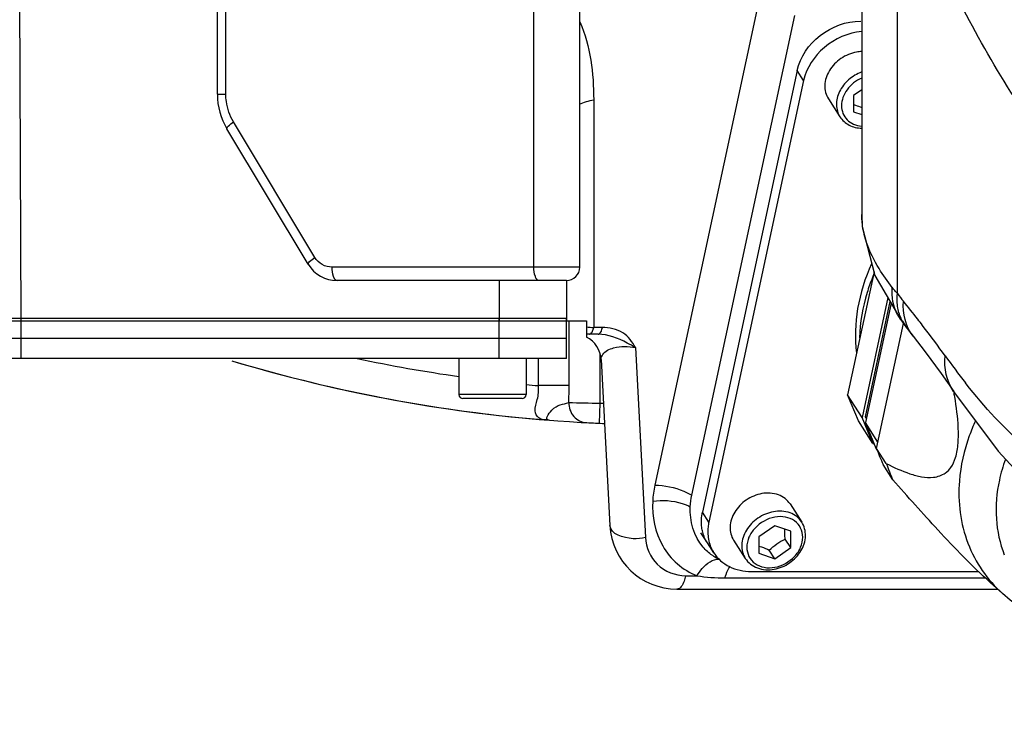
# Model space of a CAD drawing. Header units: millimetres. Extents: x 0 to 11890, y 0 to 8410.
# Tile 37 of 116: x 6557 to 6704, y 1492 to 1598. Entities that reach past the tile are written whole.
import ezdxf

# ---------------------------------------------------------------- set-up
doc = ezdxf.new("R2010")
doc.units = ezdxf.units.MM
doc.header["$LTSCALE"] = 653.95
doc.layers.get('0').update_dxf_attribs({"linetype": 'CONTINUOUS'})
for name, color, linetype in [('304102000091DXF_CONTINUOUS_LINE', 7, 'CONTINUOUS'), ('304103000034DXF_CONTINUOUS_LINE', 7, 'CONTINUOUS'), ('304103000201DXF_CONTINUOUS_LINE', 7, 'CONTINUOUS'), ('304105000235DXF_CONTINUOUS_LINE', 7, 'CONTINUOUS'), ('304105000236DXF_CONTINUOUS_LINE', 7, 'CONTINUOUS'), ('304105000239DXF_CONTINUOUS_LINE', 7, 'CONTINUOUS'), ('304106000057DXF_CONTINUOUS_LINE', 7, 'CONTINUOUS'), ('304106000059DXF_CONTINUOUS_LINE', 7, 'CONTINUOUS'), ('304106000061DXF_CONTINUOUS_LINE', 7, 'CONTINUOUS'), ('304109000080DXF_CONTINUOUS_LINE', 7, 'CONTINUOUS'), ('304109000081DXF_CONTINUOUS_LINE', 7, 'CONTINUOUS'), ('304109000083DXF_CONTINUOUS_LINE', 7, 'CONTINUOUS'), ('501023000078DXF_CONTINUOUS_LINE', 7, 'CONTINUOUS'), ('JISHUZIL_DXF_DIMENSION', 7, 'CONTINUOUS')]:
    doc.layers.add(name, color=color, linetype=linetype)
doc.styles.get("Standard").update_dxf_attribs({"font": 'txt', "width": 0.7})
doc.dimstyles.new('DIMSTYLE_6', dxfattribs={"dimtxt": 80, "dimasz": 70, "dimexe": 1.5, "dimexo": 0, "dimgap": 4, "dimtad": 0, "dimtih": 1, "dimtoh": 1, "dimdec": 1, "dimdsep": 46, "dimtxsty": 'Standard', "dimblk": '_FILLED', "dimblk1": '_FILLED', "dimblk2": '_FILLED', "dimcen": 0.09, "dimclrt": 5, "dimazin": 2, "dimtp": 0.5, "dimtm": 0.5, "dimtfac": 1, "dimtdec": 65535, "dimtofl": 0, "dimtmove": 0, "dimatfit": 3, "dimldrblk": '_FILLED', "dimfxl": 0, "dimtolj": 1, "dimarcsym": 0})

# ---------------------------------------------------------------- blocks, each defined once
blk = doc.blocks.new('*D12')
at = {"layer": 'JISHUZIL_DXF_DIMENSION', "color": 2, "linetype": 'Continuous', "transparency": 16777216}
blk.add_line((7782.55, 1762.67), (7249.91, 1762.67), dxfattribs=at)
for start, end in [(287.11792, 360), (193, 266.10474)]:
    blk.add_arc((6653.95, 1762.67), 610.96, start, end, dxfattribs=at)
for points in [[(7270.88, 1692.22), (7264.91, 1762.67), (7250.91, 1693.36)], [(6087.87, 1560.85), (6058.65, 1625.24), (6068.67, 1555.24)]]:
    blk.add_solid(points, dxfattribs=at)
blk = doc.blocks.new('_FILLED')
at = {"color": 0, "linetype": 'ByBlock'}
blk.add_solid([(0, 0), (-1, 0.1429), (-1, -0.1429)], dxfattribs=at)

msp = doc.modelspace()

# ---------------------------------------------------------------- linework, layer by layer
at = {"color": 4, "linetype": 'Continuous'}
msp.add_circle((6653.947, 1762.673), 316, dxfattribs=at)
at = {"layer": '304102000091DXF_CONTINUOUS_LINE', "color": 9, "linetype": 'Continuous'}
for p, q in [((6557.707, 1553.173), (6557.499, 1607.243)), ((6667.459, 1600.192), (6652.123, 1528.673)), ((6643.017, 1586.119), (6643.016, 1552.173)), ((6628.947, 1559.173), (6628.947, 1553.173)), ((6644.307, 1552.173), (6643.016, 1552.173)), ((6649.238, 1549.174), (6650.723, 1520.859)), ((6656.714, 1515.173), (6658.396, 1515.173)), ((6662.594, 1514.857), (6701.35, 1514.857))]:
    msp.add_line(p, q, dxfattribs=at)
at = {"layer": '304102000091DXF_CONTINUOUS_LINE', "color": 7, "linetype": 'Continuous'}
for p, q in [((6657.636, 1527.173), (6672.968, 1598.674)), ((6638.947, 1559.173), (6638.947, 1553.173)), ((6481.134, 1553.173), (6641.947, 1553.173)), ((6641.947, 1553.173), (6641.947, 1550.747)), ((6643.664, 1551.173), (6641.947, 1551.173)), ((6644.145, 1547.382), (6645.442, 1522.65)), ((6655.428, 1513.173), (6703.206, 1513.173))]:
    msp.add_line(p, q, dxfattribs=at)
at = {"layer": '304102000091DXF_CONTINUOUS_LINE', "color": 9, "linetype": 'Continuous'}
for centre, radius, start, end in [((6644.517, 1577.749), 25.62, 264.24175, 266.64021), ((6663.842, 1522.636), 5.403, 239.41489, 246.30217)]:
    msp.add_arc(centre, radius, start, end, dxfattribs=at)
at = {"layer": '304102000091DXF_CONTINUOUS_LINE', "color": 7, "linetype": 'Continuous'}
for centre, radius, start, end in [((6640.151, 1547.173), 4, 3.00004, 63.3234), ((6655.428, 1523.173), 10, 183.00003, 270), ((6664.172, 1523.594), 6.399, 236.99361, 241.23916), ((6664.11, 1523.484), 6.273, 241.25342, 246.15896)]:
    msp.add_arc(centre, radius, start, end, dxfattribs=at)
at = {"layer": '304102000091DXF_CONTINUOUS_LINE', "color": 9, "linetype": 'Continuous'}
for points in [[(6640.971, 1597.72), (6642.541, 1594.121), (6643.017, 1590.046), (6643.017, 1586.119)], [(6640.904, 1585.46), (6641.569, 1585.78), (6642.291, 1585.989), (6643.017, 1586.119)], [(6642.447, 1551.183), (6642.643, 1551.236), (6642.769, 1551.455), (6642.851, 1551.641)], [(6652.123, 1528.673), (6651.954, 1527.889), (6651.848, 1527.088), (6651.814, 1526.287)], [(6658.396, 1515.173), (6659.782, 1514.956), (6661.191, 1514.857), (6662.594, 1514.857)]]:
    msp.add_open_spline(points, degree=3, dxfattribs=at)
for points, knots in [([(6642.851, 1551.641), (6642.887, 1551.721), (6642.95, 1551.897), (6642.996, 1552.077), (6643.017, 1552.173)], [0, 0, 0, 0, 0.4721715, 1, 1, 1, 1]), ([(6643.664, 1551.173), (6643.732, 1551.173), (6644.134, 1551.356), (6644.235, 1551.836), (6644.307, 1552.173)], [0, 0, 0, 0, 0.1645499, 1, 1, 1, 1]), ([(6649.238, 1549.174), (6648.824, 1550.046), (6647.463, 1551.716), (6645.356, 1552.173), (6644.307, 1552.173)], [0, 0, 0, 0, 0.4793931, 1, 1, 1, 1]), ([(6642.374, 1551.173), (6642.386, 1551.173), (6642.411, 1551.175), (6642.435, 1551.18), (6642.447, 1551.183)], [0, 0, 0, 0, 0.4956989, 1, 1, 1, 1]), ([(6649.238, 1549.173), (6648.836, 1549.417), (6647.115, 1550.378), (6645.175, 1551.173), (6643.663, 1551.173)], [0, 0, 0, 0, 0.237558, 1, 1, 1, 1]), ([(6644.145, 1547.382), (6644.131, 1547.649), (6644.457, 1548.565), (6646.439, 1549.433), (6648.178, 1549.402), (6649.238, 1549.173)], [0, 0, 0, 0, 0.1348025, 0.4518575, 1, 1, 1, 1]), ([(6652.123, 1528.673), (6653.591, 1528.673), (6655.538, 1528.275), (6657.256, 1527.412), (6657.636, 1527.173)], [0, 0, 0, 0, 0.7657457, 1, 1, 1, 1]), ([(6651.814, 1526.287), (6651.717, 1524.009), (6652.568, 1519.27), (6656.298, 1515.993), (6658.396, 1515.173)], [0, 0, 0, 0, 0.5030198, 1, 1, 1, 1]), ([(6651.814, 1526.287), (6653.266, 1526.497), (6655.252, 1526.369), (6657.029, 1525.664), (6657.414, 1525.457)], [0, 0, 0, 0, 0.7703156, 1, 1, 1, 1]), ([(6650.723, 1520.859), (6650.12, 1520.726), (6648.342, 1520.516), (6645.511, 1521.334), (6645.442, 1522.65)], [0, 0, 0, 0, 0.3188582, 1, 1, 1, 1]), ([(6650.723, 1520.859), (6650.798, 1519.417), (6652.108, 1516.408), (6655.194, 1515.173), (6656.714, 1515.173)], [0, 0, 0, 0, 0.4870768, 1, 1, 1, 1]), ([(6658.396, 1515.173), (6658.632, 1515.549), (6659.438, 1516.661), (6660.776, 1517.721), (6661.743, 1517.643)], [0, 0, 0, 0, 0.3137926, 1, 1, 1, 1]), ([(6662.594, 1514.857), (6662.64, 1515.03), (6662.818, 1515.625), (6663.068, 1516.21), (6663.329, 1516.569)], [0, 0, 0, 0, 0.2867435, 1, 1, 1, 1]), ([(6656.714, 1515.173), (6656.654, 1514.892), (6656.461, 1514.165), (6655.953, 1513.173), (6655.428, 1513.173)], [0, 0, 0, 0, 0.3535558, 1, 1, 1, 1])]:
    msp.add_open_spline(points, degree=3, knots=knots, dxfattribs=at)
at = {"layer": '304102000091DXF_CONTINUOUS_LINE', "color": 7, "linetype": 'Continuous'}
for points in [[(6657.414, 1525.458), (6657.439, 1526.034), (6657.515, 1526.609), (6657.636, 1527.173)], [(6659.309, 1519.427), (6657.926, 1521.017), (6657.324, 1523.353), (6657.414, 1525.458)], [(6660.686, 1518.227), (6660.175, 1518.559), (6659.708, 1518.968), (6659.309, 1519.427)]]:
    msp.add_open_spline(points, degree=3, dxfattribs=at)
at = {"layer": '304103000034DXF_CONTINUOUS_LINE', "color": 9, "linetype": 'Continuous'}
for p, q in [((6639.364, 1543.509), (6639.364, 1553.173)), ((6643.947, 1548.239), (6643.947, 1540.898)), ((6634.782, 1543.506), (6634.782, 1547.573)), ((6639.364, 1543.509), (6634.782, 1543.509)), ((6643.947, 1540.898), (6643.812, 1537.901))]:
    msp.add_line(p, q, dxfattribs=at)
at = {"layer": '304103000034DXF_CONTINUOUS_LINE', "color": 7, "linetype": 'Continuous'}
msp.add_arc((6653.947, 1762.673), 225, 253.37908, 267.63076, dxfattribs=at)
at = {"layer": '304103000034DXF_CONTINUOUS_LINE', "color": 9, "linetype": 'Continuous'}
for centre, radius, start, end in [((6653.947, 1762.673), 220, 257.88891, 261.89772), ((6653.947, 1762.673), 220, 264.5207, 265.00245), ((6590.559, 1543.546), 48.805, 356.99788, 359.95664), ((6664.671, 2707.035), 1166.321, 268.753432, 268.981886), ((6653.947, 1762.673), 222, 267.41824, 267.55803)]:
    msp.add_arc(centre, radius, start, end, dxfattribs=at)
for points, knots in [([(6636.338, 1538.363), (6635.822, 1538.404), (6634.778, 1538.399), (6634.063, 1539.952), (6634.762, 1541.528), (6634.84, 1542.813), (6634.782, 1543.506)], [0, 0, 0, 0, 0.2382613, 0.4164631, 0.6793879, 1, 1, 1, 1]), ([(6636.241, 1538.375), (6635.735, 1538.482), (6637.241, 1540.804), (6638.425, 1540.684), (6639.297, 1540.991)], [0, 0, 0, 0, 0.3590645, 1, 1, 1, 1]), ([(6639.297, 1540.99), (6639.292, 1540.257), (6639.791, 1538.756), (6641.23, 1538.032), (6641.927, 1537.994)], [0, 0, 0, 0, 0.5125571, 1, 1, 1, 1]), ([(6636.338, 1538.363), (6636.32, 1538.364), (6636.287, 1538.367), (6636.255, 1538.372), (6636.241, 1538.375)], [0, 0, 0, 0, 0.5667368, 1, 1, 1, 1])]:
    msp.add_open_spline(points, degree=3, knots=knots, dxfattribs=at)
at = {"layer": '304103000201DXF_CONTINUOUS_LINE', "color": 7, "linetype": 'Continuous'}
for p, q in [((6682.947, 1604.673), (6682.947, 1569.003)), ((6684.927, 1559.951), (6688.768, 1553.298)), ((6689.715, 1552.035), (6690.608, 1550.885)), ((6690.608, 1550.885), (6692.42, 1548.527)), ((6692.42, 1548.527), (6694.78, 1545.312)), ((6694.78, 1545.312), (6696.653, 1542.639)), ((6696.653, 1542.639), (6696.649, 1542.645))]:
    msp.add_line(p, q, dxfattribs=at)
at = {"layer": '304103000201DXF_CONTINUOUS_LINE', "color": 9, "linetype": 'Continuous'}
for p, q in [((6688.273, 1557.222), (6688.273, 1604.673)), ((6692.277, 1552.146), (6692.024, 1552.476)), ((6692.275, 1552.143), (6692.024, 1552.476)), ((6698.515, 1543.796), (6698.392, 1543.959)), ((6698.515, 1543.796), (6698.392, 1543.951))]:
    msp.add_line(p, q, dxfattribs=at)
at = {"layer": '304103000201DXF_CONTINUOUS_LINE', "color": 7, "linetype": 'Continuous'}
for points in [[(6682.947, 1569.035), (6683.024, 1567.255), (6684.927, 1559.951)], [(6688.769, 1553.297), (6689.515, 1552.295), (6689.715, 1552.035)], [(6696.649, 1542.645), (6703.281, 1533.737), (6710.412, 1525.97), (6718.184, 1520), (6724.87, 1517.015)]]:
    msp.add_lwpolyline(points, dxfattribs=at)
at = {"layer": '304103000201DXF_CONTINUOUS_LINE', "color": 9, "linetype": 'Continuous'}
for centre, radius, start, end in [((6791.434, 1638.791), 131.512, 218.33311, 218.96692), ((6551.501, 1444.766), 177.055, 37.85859, 38.95695), ((6694.158, 1557.2), 6.653, 208.132, 215.90263), ((6694.926, 1556.202), 6.672, 205.43848, 207.70667), ((6694.87, 1556.171), 6.608, 207.70035, 217.60405), ((6551.127, 1444.458), 177.538, 37.47515, 37.86283), ((6546.16, 1440.761), 183.73, 35.69711, 37.3183), ((6785.702, 1612.802), 111.191, 215.66845, 218.25899)]:
    msp.add_arc(centre, radius, start, end, dxfattribs=at)
for points, knots in [([(6725.474, 1566.873), (6719.635, 1568.75), (6707.794, 1581.617), (6700.026, 1595.55), (6695.581, 1604.673)], [0, 0, 0, 0, 0.3766952, 1, 1, 1, 1]), ([(6687.514, 1558.139), (6686.796, 1559.035), (6684.503, 1562.244), (6682.947, 1566.186), (6682.947, 1569.003)], [0, 0, 0, 0, 0.289573, 1, 1, 1, 1]), ([(6688.273, 1557.222), (6688.143, 1557.375), (6687.887, 1557.674), (6687.641, 1557.982), (6687.525, 1558.137)], [0, 0, 0, 0, 0.5087888, 1, 1, 1, 1]), ([(6716.404, 1530.426), (6713.257, 1530.552), (6706.167, 1534.623), (6701.271, 1540.321), (6698.515, 1543.796)], [0, 0, 0, 0, 0.4152107, 1, 1, 1, 1])]:
    msp.add_open_spline(points, degree=3, knots=knots, dxfattribs=at)
for points in [[(6688.29, 1554.063), (6687.638, 1555.282), (6687.376, 1556.762), (6687.514, 1558.139)], [(6688.344, 1555.075), (6688.216, 1555.779), (6688.195, 1556.51), (6688.273, 1557.222)], [(6688.901, 1553.336), (6688.64, 1553.885), (6688.452, 1554.476), (6688.344, 1555.075)], [(6690.601, 1550.895), (6689.497, 1552.309), (6688.994, 1554.302), (6689.182, 1556.086)], [(6696.649, 1542.645), (6695.616, 1544.149), (6695.175, 1546.153), (6695.37, 1547.967)]]:
    msp.add_open_spline(points, degree=3, dxfattribs=at)
at = {"layer": '304105000235DXF_CONTINUOUS_LINE', "color": 7, "linetype": 'Continuous'}
for p, q in [((6480.947, 1550.573), (6638.947, 1550.573)), ((6638.947, 1547.573), (6638.947, 1550.573)), ((6638.947, 1547.573), (6480.947, 1547.573))]:
    msp.add_line(p, q, dxfattribs=at)
at = {"layer": '304105000235DXF_CONTINUOUS_LINE', "color": 9, "linetype": 'Continuous'}
for p, q in [((6557.716, 1547.573), (6557.716, 1550.573)), ((6628.947, 1547.573), (6628.947, 1550.573))]:
    msp.add_line(p, q, dxfattribs=at)
at = {"layer": '304105000236DXF_CONTINUOUS_LINE', "color": 7, "linetype": 'Continuous'}
for p, q in [((6673.328, 1590.485), (6659.215, 1524.667)), ((6674.293, 1588.985), (6660.18, 1523.167)), ((6660.923, 1518.569), (6659.958, 1520.069)), ((6666.493, 1515.806), (6700.349, 1515.806))]:
    msp.add_line(p, q, dxfattribs=at)
at = {"layer": '304105000236DXF_CONTINUOUS_LINE', "color": 9, "linetype": 'Continuous'}
for p, q in [((6674.293, 1588.985), (6673.328, 1590.485)), ((6660.18, 1523.167), (6659.215, 1524.667))]:
    msp.add_line(p, q, dxfattribs=at)
at = {"layer": '304105000236DXF_CONTINUOUS_LINE', "color": 7, "linetype": 'Continuous'}
for points, knots in [([(6673.328, 1590.485), (6673.763, 1592.516), (6676.399, 1596.277), (6680.66, 1597.846), (6682.798, 1597.846)], [0, 0, 0, 0, 0.4927431, 1, 1, 1, 1]), ([(6682.95, 1596.308), (6680.94, 1596.12), (6677.073, 1594.439), (6674.7, 1590.882), (6674.293, 1588.985)], [0, 0, 0, 0, 0.5099473, 1, 1, 1, 1]), ([(6659.258, 1521.663), (6659.195, 1521.9), (6658.999, 1522.889), (6659.055, 1523.923), (6659.215, 1524.667)], [0, 0, 0, 0, 0.2435262, 1, 1, 1, 1]), ([(6660.18, 1523.167), (6660.129, 1522.929), (6659.977, 1521.998), (6660.02, 1521.032), (6660.177, 1520.35)], [0, 0, 0, 0, 0.2581859, 1, 1, 1, 1]), ([(6660.923, 1518.569), (6661.478, 1517.706), (6663.193, 1516.23), (6665.379, 1515.806), (6666.493, 1515.806)], [0, 0, 0, 0, 0.4793196, 1, 1, 1, 1])]:
    msp.add_open_spline(points, degree=3, knots=knots, dxfattribs=at)
for points in [[(6659.958, 1520.069), (6659.644, 1520.557), (6659.407, 1521.102), (6659.258, 1521.663)], [(6660.177, 1520.35), (6660.321, 1519.723), (6660.575, 1519.11), (6660.923, 1518.569)]]:
    msp.add_open_spline(points, degree=3, dxfattribs=at)
at = {"layer": '304105000239DXF_CONTINUOUS_LINE', "color": 7, "linetype": 'Continuous'}
for start, end in [(253.25485, 265.52258), (266.95001, 267.62996)]:
    msp.add_arc((6653.947, 1762.673), 225, start, end, dxfattribs=at)
at = {"layer": '304106000057DXF_CONTINUOUS_LINE', "color": 7, "linetype": 'Continuous'}
for p, q in [((6586.947, 1586.943), (6586.947, 1609.173)), ((6640.947, 1561.173), (6640.947, 1608.173)), ((6600.49, 1561.601), (6588.372, 1581.798)), ((6638.947, 1559.173), (6604.778, 1559.173))]:
    msp.add_line(p, q, dxfattribs=at)
at = {"layer": '304106000057DXF_CONTINUOUS_LINE', "color": 9, "linetype": 'Continuous'}
for p, q in [((6588.214, 1586.943), (6588.214, 1608.173)), ((6634.114, 1561.173), (6634.114, 1608.173)), ((6586.947, 1586.943), (6588.214, 1586.943)), ((6601.472, 1562.63), (6589.354, 1582.827)), ((6640.947, 1561.173), (6604.045, 1561.173))]:
    msp.add_line(p, q, dxfattribs=at)
at = {"layer": '304106000057DXF_CONTINUOUS_LINE', "color": 7, "linetype": 'Continuous'}
for centre, radius, start, end in [((6596.947, 1586.943), 10, 179.99884, 210.96488), ((6604.778, 1564.173), 5, 210.96376, 270), ((6638.947, 1561.173), 2, 270, 360)]:
    msp.add_arc(centre, radius, start, end, dxfattribs=at)
at = {"layer": '304106000057DXF_CONTINUOUS_LINE', "color": 9, "linetype": 'Continuous'}
for points, knots in [([(6589.354, 1582.827), (6588.803, 1583.745), (6588.31, 1585.148), (6588.214, 1586.58), (6588.214, 1586.943)], [0, 0, 0, 0, 0.7472044, 1, 1, 1, 1]), ([(6588.372, 1581.798), (6588.345, 1581.842), (6588.408, 1582.015), (6588.725, 1582.358), (6589.079, 1582.636), (6589.354, 1582.827)], [0, 0, 0, 0, 0.1067728, 0.3137466, 1, 1, 1, 1]), ([(6600.49, 1561.601), (6600.464, 1561.645), (6600.526, 1561.818), (6600.844, 1562.16), (6601.197, 1562.439), (6601.472, 1562.63)], [0, 0, 0, 0, 0.1067727, 0.3137465, 1, 1, 1, 1]), ([(6604.045, 1561.173), (6603.542, 1561.173), (6602.506, 1561.438), (6601.738, 1562.187), (6601.472, 1562.63)], [0, 0, 0, 0, 0.4931, 1, 1, 1, 1]), ([(6604.778, 1559.173), (6604.517, 1559.173), (6604.083, 1560.038), (6604.045, 1560.696), (6604.045, 1561.173)], [0, 0, 0, 0, 0.3535097, 1, 1, 1, 1]), ([(6634.847, 1559.173), (6634.587, 1559.173), (6634.152, 1560.038), (6634.114, 1560.696), (6634.114, 1561.173)], [0, 0, 0, 0, 0.3535097, 1, 1, 1, 1])]:
    msp.add_open_spline(points, degree=3, knots=knots, dxfattribs=at)
at = {"layer": '304106000059DXF_CONTINUOUS_LINE', "color": 7, "linetype": 'Continuous'}
msp.add_line((6659.958, 1520.069), (6658.993, 1521.569), dxfattribs=at)
at = {"layer": '304106000061DXF_CONTINUOUS_LINE', "color": 7, "linetype": 'Continuous'}
for p, q in [((6505.892, 1553.573), (6638.947, 1553.573)), ((6638.947, 1550.573), (6638.947, 1553.573)), ((6480.947, 1550.573), (6638.947, 1550.573))]:
    msp.add_line(p, q, dxfattribs=at)
at = {"layer": '304106000061DXF_CONTINUOUS_LINE', "color": 9, "linetype": 'Continuous'}
for p, q in [((6557.716, 1550.573), (6557.716, 1553.573)), ((6628.947, 1550.573), (6628.947, 1553.573))]:
    msp.add_line(p, q, dxfattribs=at)
at = {"layer": '304109000080DXF_CONTINUOUS_LINE', "color": 7, "linetype": 'Continuous'}
for p, q in [((6684.784, 1560.5), (6680.846, 1542.136)), ((6686.848, 1556.625), (6683.017, 1538.761)), ((6687.317, 1555.812), (6683.5, 1538.011)), ((6683.507, 1538.879), (6687.186, 1556.039)), ((6683.017, 1538.761), (6680.846, 1542.136)), ((6682.46, 1538.284), (6680.846, 1542.136)), ((6683.507, 1538.879), (6683.641, 1538.67)), ((6683.625, 1538.597), (6683.507, 1538.879)), ((6684.631, 1534.909), (6682.46, 1538.284)), ((6684.631, 1534.909), (6683.017, 1538.761)), ((6685.374, 1535.097), (6683.5, 1538.011)), ((6685.113, 1534.159), (6683.5, 1538.011)), ((6684.631, 1534.909), (6684.853, 1534.781)), ((6685.249, 1533.948), (6685.113, 1534.159))]:
    msp.add_line(p, q, dxfattribs=at)
at = {"layer": '304109000081DXF_CONTINUOUS_LINE', "color": 7, "linetype": 'Continuous'}
msp.add_arc((6711.661, 1548.701), 29.227, 156.79834, 158.09177, dxfattribs=at)
for points, knots in [([(6684.414, 1561.681), (6683.454, 1559.553), (6682.063, 1555.174), (6681.897, 1550.564), (6682.157, 1548.372)], [0, 0, 0, 0, 0.5140051, 1, 1, 1, 1]), ([(6684.545, 1559.606), (6684.251, 1558.874), (6683.224, 1555.987), (6682.685, 1552.92), (6682.624, 1550.646)], [0, 0, 0, 0, 0.2576266, 1, 1, 1, 1])]:
    msp.add_open_spline(points, degree=3, knots=knots, dxfattribs=at)
at = {"layer": '304109000083DXF_CONTINUOUS_LINE', "color": 7, "linetype": 'Continuous'}
for p, q in [((6685.172, 1534.156), (6689.163, 1552.768)), ((6686.619, 1531.906), (6685.172, 1534.156)), ((6687.596, 1529.491), (6686.149, 1531.741)), ((6703.923, 1512.527), (6702.086, 1514.181))]:
    msp.add_line(p, q, dxfattribs=at)
for centre, radius, start, end in [((6637.404, 1531.721), 60.259, 10.02399, 10.43822), ((6639.979, 1532.176), 57.644, 9.6499, 10.02347), ((6706.26, 1541.282), 22.26, 198.67205, 205.38072), ((6707.707, 1539.032), 22.26, 198.67205, 205.38072), ((6726.485, 1524.406), 23.57, 159.85545, 167.67974)]:
    msp.add_arc(centre, radius, start, end, dxfattribs=at)
for points, knots in [([(6686.619, 1531.906), (6687.748, 1531.319), (6689.463, 1530.524), (6691.856, 1529.88), (6693.687, 1529.736), (6695.292, 1530.252), (6696.391, 1531.398), (6697.065, 1532.942), (6697.375, 1534.988), (6697.369, 1538.033), (6697.063, 1540.337), (6696.808, 1541.839)], [0, 0, 0, 0, 0.1800861, 0.2660228, 0.3497114, 0.4376596, 0.4932791, 0.5697663, 0.6720739, 0.7842888, 1, 1, 1, 1]), ([(6702.086, 1514.181), (6699.355, 1516.639), (6694.485, 1521.725), (6689.803, 1526.965), (6687.596, 1529.491)], [0, 0, 0, 0, 0.5227172, 1, 1, 1, 1]), ([(6703.458, 1529.436), (6703.049, 1527.553), (6702.72, 1523.748), (6703.526, 1520), (6704.197, 1518.289)], [0, 0, 0, 0, 0.5118516, 1, 1, 1, 1]), ([(6718.776, 1506.253), (6716.039, 1506.498), (6710.647, 1507.774), (6705.928, 1510.723), (6703.923, 1512.527)], [0, 0, 0, 0, 0.5046441, 1, 1, 1, 1])]:
    msp.add_open_spline(points, degree=3, knots=knots, dxfattribs=at)
at = {"layer": '304109000083DXF_CONTINUOUS_LINE', "color": 9, "linetype": 'Continuous'}
for points, knots in [([(6699.891, 1538.242), (6699.558, 1537.517), (6698.38, 1534.65), (6697.681, 1531.578), (6697.502, 1529.284)], [0, 0, 0, 0, 0.2576247, 1, 1, 1, 1]), ([(6697.502, 1529.284), (6697.258, 1526.17), (6698.025, 1519.831), (6701.675, 1514.551), (6703.923, 1512.527)], [0, 0, 0, 0, 0.5080461, 1, 1, 1, 1])]:
    msp.add_open_spline(points, degree=3, knots=knots, dxfattribs=at)
at = {"layer": '501023000078DXF_CONTINUOUS_LINE', "color": 7, "linetype": 'Continuous'}
for p, q in [((6682.947, 1587.622), (6681.747, 1586.786)), ((6677.98, 1586.28), (6679.716, 1583.58)), ((6681.747, 1586.786), (6681.747, 1584.335)), ((6681.747, 1584.335), (6682.947, 1583.929)), ((6622.947, 1547.573), (6622.947, 1542.173)), ((6632.947, 1547.573), (6632.947, 1542.173)), ((6632.347, 1541.573), (6623.547, 1541.573)), ((6672.277, 1525.872), (6674.014, 1523.172)), ((6670.002, 1522.619), (6667.635, 1520.968)), ((6672.369, 1521.818), (6670.002, 1522.619)), ((6672.369, 1519.366), (6672.369, 1521.818)), ((6663.867, 1520.462), (6665.604, 1517.762)), ((6667.635, 1520.968), (6667.635, 1518.517)), ((6672.369, 1519.366), (6671.554, 1520.633)), ((6667.635, 1518.517), (6670.002, 1517.716)), ((6670.002, 1517.716), (6669.187, 1518.982)), ((6670.002, 1517.716), (6672.369, 1519.366))]:
    msp.add_line(p, q, dxfattribs=at)
at = {"layer": '501023000078DXF_CONTINUOUS_LINE', "color": 9, "linetype": 'Continuous'}
msp.add_line((6632.947, 1542.173), (6622.947, 1542.173), dxfattribs=at)
at = {"layer": '501023000078DXF_CONTINUOUS_LINE', "color": 7, "linetype": 'Continuous'}
for centre, radius, start, end in [((6683.129, 1587.996), 5.319, 91.95365, 100.22244), ((6623.547, 1542.173), 0.6, 180, 270), ((6632.347, 1542.173), 0.6, 270, 360)]:
    msp.add_arc(centre, radius, start, end, dxfattribs=at)
for points, knots in [([(6682.185, 1593.231), (6681.361, 1593.083), (6679.771, 1592.411), (6678.026, 1590.63), (6677.363, 1588.697), (6677.51, 1587.223), (6677.794, 1586.569), (6677.98, 1586.28)], [0, 0, 0, 0, 0.2673399, 0.5330417, 0.7767912, 0.8902108, 1, 1, 1, 1]), ([(6681.747, 1585.407), (6681.844, 1585.378), (6682.251, 1585.249), (6682.648, 1585.09), (6682.947, 1584.959)], [0, 0, 0, 0, 0.2358122, 1, 1, 1, 1]), ([(6679.716, 1583.58), (6680.046, 1583.067), (6681.032, 1582.19), (6682.301, 1581.898), (6682.944, 1581.877)], [0, 0, 0, 0, 0.4865475, 1, 1, 1, 1]), ([(6668.072, 1527.413), (6667.248, 1527.266), (6665.659, 1526.593), (6663.913, 1524.812), (6663.25, 1522.879), (6663.397, 1521.405), (6663.681, 1520.751), (6663.867, 1520.462)], [0, 0, 0, 0, 0.2673399, 0.5330417, 0.7767912, 0.8902108, 1, 1, 1, 1]), ([(6672.277, 1525.872), (6672.078, 1526.181), (6671.56, 1526.743), (6670.16, 1527.502), (6668.882, 1527.558), (6668.072, 1527.413)], [0, 0, 0, 0, 0.2337372, 0.4761887, 1, 1, 1, 1]), ([(6669.915, 1516.14), (6670.729, 1516.286), (6672.301, 1516.953), (6674.028, 1518.738), (6674.669, 1520.687), (6674.505, 1522.193), (6674.208, 1522.87), (6674.014, 1523.172)], [0, 0, 0, 0, 0.2630881, 0.5247062, 0.7692653, 0.8858253, 1, 1, 1, 1]), ([(6671.554, 1520.633), (6671.542, 1520.762), (6671.5, 1521.256), (6671.478, 1521.752), (6671.483, 1522.118)], [0, 0, 0, 0, 0.2621698, 1, 1, 1, 1]), ([(6669.187, 1518.982), (6669.532, 1519.322), (6670.267, 1519.959), (6671.118, 1520.429), (6671.554, 1520.633)], [0, 0, 0, 0, 0.5016966, 1, 1, 1, 1]), ([(6667.634, 1519.589), (6667.759, 1519.552), (6668.288, 1519.381), (6668.8, 1519.161), (6669.187, 1518.982)], [0, 0, 0, 0, 0.2337621, 1, 1, 1, 1]), ([(6665.604, 1517.762), (6665.813, 1517.437), (6666.353, 1516.848), (6667.788, 1516.06), (6669.094, 1515.993), (6669.915, 1516.14)], [0, 0, 0, 0, 0.2390866, 0.4839176, 1, 1, 1, 1])]:
    msp.add_open_spline(points, degree=3, knots=knots, dxfattribs=at)
at = {"layer": '501023000078DXF_CONTINUOUS_LINE', "color": 9, "linetype": 'Continuous'}
for points, knots in [([(6682.946, 1590.265), (6682.233, 1590.003), (6680.915, 1589.211), (6679.538, 1587.467), (6679.094, 1585.721), (6679.286, 1584.419), (6679.549, 1583.84), (6679.716, 1583.58)], [0, 0, 0, 0, 0.2715176, 0.5349939, 0.7763753, 0.889686, 1, 1, 1, 1]), ([(6682.946, 1589.362), (6682.101, 1588.989), (6680.962, 1588.092), (6680.11, 1586.509), (6679.875, 1585.265), (6680.085, 1584.076), (6680.733, 1583.083), (6681.737, 1582.41), (6682.534, 1582.223), (6682.946, 1582.189)], [0, 0, 0, 0, 0.2763352, 0.4083005, 0.5316499, 0.6474848, 0.7603644, 0.8763788, 1, 1, 1, 1]), ([(6669.809, 1524.713), (6668.985, 1524.566), (6667.395, 1523.893), (6665.65, 1522.112), (6664.987, 1520.179), (6665.134, 1518.705), (6665.418, 1518.051), (6665.604, 1517.762)], [0, 0, 0, 0, 0.2673416, 0.533038, 0.7767885, 0.8902121, 1, 1, 1, 1]), ([(6674.014, 1523.172), (6673.815, 1523.481), (6673.297, 1524.043), (6671.897, 1524.802), (6670.618, 1524.858), (6669.809, 1524.713)], [0, 0, 0, 0, 0.2337341, 0.4761824, 1, 1, 1, 1]), ([(6670.002, 1523.904), (6668.898, 1523.706), (6667.309, 1522.82), (6666.082, 1520.987), (6665.725, 1519.461), (6666.041, 1518.001), (6667.013, 1516.885), (6668.433, 1516.32), (6669.479, 1516.337), (6670.002, 1516.431)], [0, 0, 0, 0, 0.2716206, 0.4044182, 0.5271929, 0.6409977, 0.7528567, 0.871241, 1, 1, 1, 1]), ([(6670.002, 1516.431), (6671.105, 1516.629), (6672.695, 1517.515), (6673.921, 1519.348), (6674.279, 1520.874), (6673.963, 1522.334), (6672.991, 1523.45), (6671.571, 1524.015), (6670.525, 1523.998), (6670.002, 1523.904)], [0, 0, 0, 0, 0.2716206, 0.4044182, 0.5271929, 0.6409977, 0.7528567, 0.871241, 1, 1, 1, 1])]:
    msp.add_open_spline(points, degree=3, knots=knots, dxfattribs=at)

# ---------------------------------------------------------------- dimensions: what is measured, and where the dimension line sits
at = {"layer": 'JISHUZIL_DXF_DIMENSION', "color": 2, "linetype": 'Continuous'}
dim = msp.add_angular_dim_2l(base=(6723.11, 1155.641), line1=((6064.6, 1626.611), (6058.647, 1625.237)), line2=((7776.437, 1762.673), (7782.547, 1762.673)), dimstyle='DIMSTYLE_6', dxfattribs=at)
dim.commit()
dim.dimension.update_dxf_attribs({"geometry": '*D12', "text_midpoint": (6612.443, 1115.641), "dimtype": 162})

doc.saveas('drawing.dxf')
